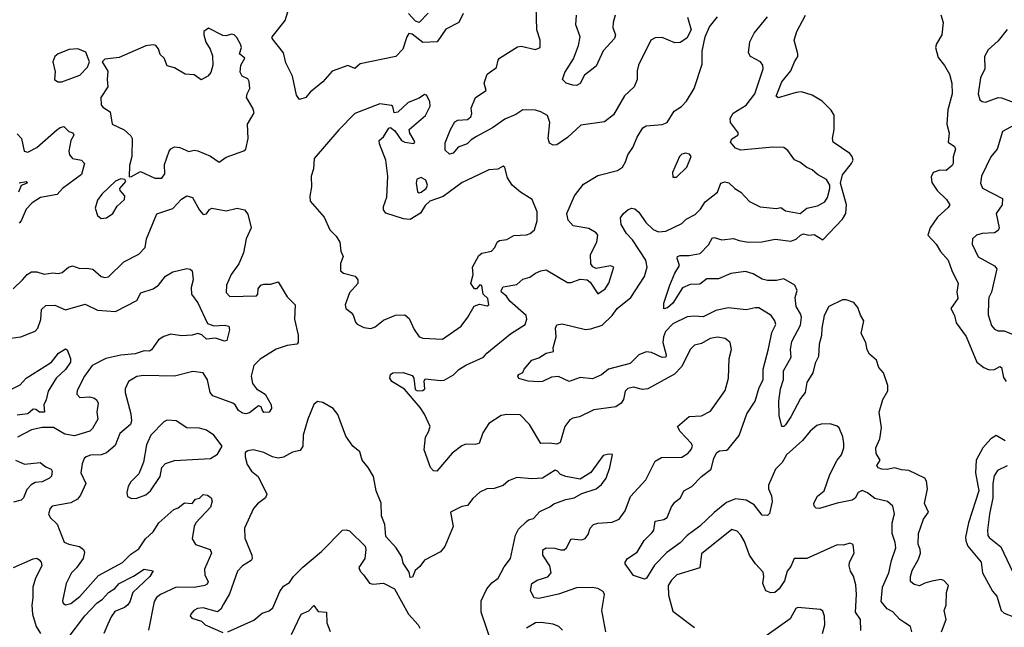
# Model space of a CAD drawing. Extents: x 1892934 to 2008621, y 567149 to 683290.
# Tile 66 of 256: x 1903609 to 1909120, y 619381 to 622780. Entities that reach past the tile are written whole.
import ezdxf

# ---------------------------------------------------------------- set-up
doc = ezdxf.new("R2010")
doc.units = 0

msp = doc.modelspace()

# ---------------------------------------------------------------- linework, layer by layer
at = {"layer": '0CON20XD'}
for points in [[(1906091.5, 622815), (1906065.8, 622764.2), (1905993.5, 622726.5), (1905945, 622655.5), (1905865, 622652.7), (1905805, 622699), (1905786.4, 622703.6), (1905774.8, 622685.2), (1905753.9, 622615), (1905715, 622573.5), (1905515, 622533.5), (1905485, 622506.9), (1905445, 622523.2), (1905357.9, 622492.1), (1905305, 622432), (1905234.5, 622375.5), (1905211.2, 622345), (1905175, 622333.8), (1905157.7, 622357.7), (1905136, 622465), (1905098.3, 622538.3), (1905086, 622595), (1905021.2, 622675), (1905021.2, 622685), (1905094.2, 622775), (1905123, 622867)], [(1905895, 622816.5), (1905845, 622764.1), (1905825, 622772.5), (1905785.3, 622815)], [(1907347.3, 622795), (1907367.1, 622722.9), (1907343.7, 622676.3), (1907305, 622652.5), (1907275, 622650.6), (1907205, 622680), (1907165, 622678.6), (1907142, 622665), (1907073.1, 622525), (1907064.5, 622494.5), (1907064.5, 622445), (1907047.3, 622405), (1906994, 622355), (1906932, 622248), (1906881.2, 622208.8), (1906749.8, 622190.2), (1906675, 622121.9), (1906615, 622080), (1906595, 622078.1), (1906575, 622088.8), (1906566.5, 622115), (1906576.7, 622205), (1906563.4, 622243.4), (1906525.8, 622265), (1906495, 622273.4), (1906425, 622276.2), (1906385, 622250.4), (1906325, 622223.5), (1906255.7, 622174.3), (1906165, 622126.9), (1906135, 622107.5), (1906114, 622085), (1906063.8, 622066.2), (1906035, 622033.1), (1906015, 622028), (1905990.5, 622050.5), (1905989.5, 622090.5), (1906019.2, 622165), (1906045, 622209.2), (1906061.3, 622218.7), (1906115, 622222.5), (1906133.6, 622236.4), (1906139, 622255), (1906135.7, 622285), (1906159.2, 622345), (1906218.8, 622385), (1906208.9, 622425), (1906225, 622475.6), (1906277.1, 622512.9), (1906286, 622554), (1906295, 622565.5), (1906395, 622628.1), (1906415, 622631.4), (1906495, 622614.2), (1906521.2, 622625), (1906522.5, 622665), (1906503.4, 622723.4), (1906500, 622855)], [(1907200.5, 620330.5), (1907315, 620332.9), (1907350.8, 620355), (1907367.8, 620375), (1907374.2, 620395), (1907369.7, 620409.7), (1907305, 620476.7), (1907291.4, 620505), (1907355, 620560.6), (1907425, 620564.2), (1907475, 620589.2), (1907557.1, 620705), (1907576.5, 620775), (1907580.5, 620885), (1907592.7, 620935), (1907585.8, 620975), (1907556.6, 620996.6), (1907515, 621003.5), (1907474, 620996), (1907425, 620967.9), (1907385, 620959.6), (1907361.5, 620935), (1907315, 620840), (1907273, 620797), (1907125, 620714.5), (1907095, 620711.1), (1907045, 620724.3), (1907012.6, 620717.4), (1906998.3, 620701.7), (1906988.5, 620655), (1906975.4, 620635), (1906945, 620614.2), (1906822.5, 620597.5), (1906741.7, 620558.3), (1906705, 620551.4), (1906687.9, 620542.1), (1906659.4, 620505), (1906634.5, 620415.5), (1906615.4, 620404.6), (1906575, 620410.8), (1906525, 620408.5), (1906462.5, 620515), (1906409.4, 620569.4), (1906335, 620572), (1906304.1, 620565.9), (1906235, 620521.4), (1906201.9, 620468.1), (1906181.1, 620408.9), (1906157.5, 620402.5), (1906105, 620405.7), (1906083.7, 620396.3), (1906030, 620355), (1905943.9, 620253.9), (1905925, 620256.7), (1905908, 620275), (1905873.2, 620373.2), (1905880.8, 620445), (1905897.8, 620475), (1905905.4, 620505), (1905873.9, 620573.9), (1905851, 620611), (1905762.2, 620712.2), (1905691.2, 620755), (1905681.2, 620775), (1905683.3, 620795), (1905696.4, 620803.6), (1905754.2, 620805.8), (1905805, 620790), (1905815.4, 620775.4), (1905821.8, 620711.8), (1905835, 620704.2), (1905865, 620704.7), (1905876.8, 620715), (1905872.4, 620757.6), (1905878.3, 620771.7), (1905965, 620760.8), (1905985, 620763.8), (1906036.2, 620793.8), (1906067.3, 620822.7), (1906105, 620846.4), (1906205, 620891.9), (1906224.3, 620915), (1906355, 621022.2), (1906438.1, 621075), (1906446.4, 621105), (1906444.4, 621125), (1906352.9, 621205), (1906333.2, 621233.2), (1906305.6, 621255), (1906304.5, 621265), (1906314.7, 621285.3), (1906391.5, 621298.5), (1906425, 621327.8), (1906465, 621339.1), (1906495, 621362.9), (1906525, 621375.5), (1906555, 621380), (1906675, 621310.6), (1906695, 621310.6), (1906745, 621329.2), (1906785, 621324), (1906801.7, 621311.7), (1906845, 621246.7), (1906886.2, 621273.8), (1906905.6, 621305.6), (1906933.8, 621395), (1906915, 621402.9), (1906835, 621388), (1906817.3, 621397.3), (1906806, 621415), (1906803.2, 621466.8), (1906840, 621535), (1906844.2, 621575), (1906835, 621587.5), (1906795, 621612.2), (1906706.2, 621626.2), (1906679.1, 621659.1), (1906671.5, 621695), (1906714.2, 621795), (1906765, 621860.6), (1906845, 621908.1), (1906955, 621935.7), (1906982.5, 621955), (1906999.4, 621985), (1907012.9, 622025), (1907041.4, 622065), (1907065, 622122.5), (1907096.7, 622175), (1907115, 622186.9), (1907205, 622194.6), (1907231.9, 622205), (1907271.8, 622268.3), (1907312.9, 622295), (1907341.4, 622325), (1907384.4, 622395), (1907429.4, 622530.6), (1907428, 622605), (1907445.6, 622685), (1907469.1, 622740.9), (1907515, 622795.6)], [(1906625, 620783.3), (1906585, 620780.4), (1906535, 620756.7), (1906515, 620754.3), (1906455, 620758), (1906403, 620773), (1906397.5, 620785), (1906403.3, 620795), (1906424, 620806), (1906432.9, 620825), (1906475, 620875.5), (1906515, 620887.5), (1906555, 620914.5), (1906597, 620923), (1906594.2, 620945), (1906612.2, 621005), (1906608.1, 621055), (1906615, 621073.8), (1906645, 621079.4), (1906775, 621046.7), (1906805, 621050.2), (1906868.5, 621071.5), (1906924.7, 621125.3), (1906953.1, 621165), (1907029.2, 621225), (1907106.8, 621343.2), (1907121.6, 621395), (1907113.9, 621435), (1907038.7, 621548.7), (1907004.4, 621584.4), (1906974.5, 621635), (1906971.2, 621671.2), (1906985.8, 621694.2), (1907015, 621718.8), (1907035, 621726), (1907052.7, 621722.7), (1907075, 621704), (1907112.7, 621645), (1907155, 621606.4), (1907185, 621593.9), (1907225, 621596.2), (1907315, 621640.5), (1907339.5, 621665), (1907389.6, 621690.4), (1907420.2, 621719.8), (1907445, 621761.2), (1907514.3, 621815), (1907532.3, 621865), (1907555, 621873.1), (1907578.2, 621868.2), (1907611.4, 621835), (1907645.9, 621815.9), (1907692.7, 621762.7), (1907752.4, 621732.4), (1907845, 621724), (1907869.5, 621729.5), (1907895, 621711.5), (1907978, 621695), (1908015, 621726.5), (1908075, 621738.9), (1908115, 621761.4), (1908130.6, 621785), (1908142.9, 621835), (1908142.5, 621855), (1908125, 621886), (1908075, 621914.4), (1908045, 621940), (1908014, 621954), (1907975, 621983.3), (1907945, 621995.6), (1907908.2, 622048.2), (1907885, 622065.8), (1907825, 622067.3), (1907645, 622049.4), (1907615, 622060.6), (1907588.1, 622095), (1907595.4, 622114.6), (1907628, 622135), (1907632.5, 622145), (1907587.5, 622205), (1907585, 622227.5), (1907603.1, 622256.9), (1907675, 622301.4), (1907722.9, 622365), (1907770, 622505), (1907768.6, 622525), (1907755, 622544), (1907698.8, 622575), (1907687.5, 622595), (1907695, 622656.2), (1907720.6, 622705), (1907795, 622796)], [(1906941.8, 622805), (1906930, 622765), (1906928.9, 622735), (1906943.1, 622695), (1906938.6, 622675), (1906875, 622606.9), (1906835, 622519.4), (1906769.7, 622470.3), (1906745, 622422.5), (1906725, 622412.9), (1906704.4, 622414.4), (1906667.5, 622425), (1906647.5, 622445), (1906660, 622485), (1906709.1, 622560.9), (1906736.8, 622635), (1906745.5, 622685), (1906720.7, 622750.7), (1906726.2, 622805)], [(1908768.2, 619355), (1908794.6, 619425), (1908782.7, 619475), (1908793.8, 619505), (1908797.1, 619575), (1908806.7, 619615), (1908781.7, 619641.7), (1908765, 619648), (1908715, 619638.9), (1908675, 619628.2), (1908645, 619612.5), (1908615, 619620.5), (1908595, 619636.7), (1908594.7, 619665), (1908605, 619699.2), (1908639, 619761), (1908650.7, 619795), (1908649.6, 619815), (1908637.7, 619845), (1908639.1, 619905), (1908667.5, 619985), (1908695.6, 620025), (1908673.7, 620073.7), (1908689.6, 620155), (1908685, 620197.5), (1908675, 620214.2), (1908585, 620258.5), (1908545, 620261.5), (1908505, 620272.7), (1908465, 620262.7), (1908435, 620264.6), (1908413.1, 620273.1), (1908405.8, 620285), (1908424.3, 620315), (1908403.5, 620353.5), (1908401.1, 620385), (1908423.1, 620435), (1908433.2, 620496.8), (1908420, 620585), (1908440, 620655), (1908467, 620703), (1908467, 620733), (1908443.7, 620803.7), (1908416.7, 620835), (1908405.4, 620875), (1908365, 620909.1), (1908352.4, 620932.4), (1908343.9, 620975), (1908319.4, 621025), (1908333.3, 621095), (1908315, 621127.5), (1908300.8, 621170.8), (1908277.1, 621197.1), (1908235, 621213.3), (1908215, 621212.2), (1908137.5, 621175), (1908111.6, 621125), (1908097.8, 621055), (1908097, 621013), (1908083.5, 620965), (1908080, 620895), (1908062, 620858), (1908048.5, 620805), (1908015, 620750), (1908005, 620694.4), (1907979.4, 620660.6), (1907925, 620558), (1907895, 620514.3), (1907885, 620504.4), (1907875, 620503.8), (1907859.2, 620565), (1907857.1, 620645), (1907868, 620715), (1907883.3, 620766.7), (1907884.1, 620815), (1907927.5, 620892.5), (1907923.9, 620935), (1907930, 620980), (1907978.3, 621071.7), (1907984.1, 621115), (1907979.2, 621135), (1907954.7, 621175), (1907950, 621225), (1907961.2, 621265), (1907947.8, 621295), (1907885, 621330.5), (1907845, 621321.1), (1907795, 621321.1), (1907765, 621328.6), (1907715, 621358.2), (1907671.1, 621371.1), (1907589.1, 621360.9), (1907520.1, 621329.9), (1907455, 621331.1), (1907415, 621300.5), (1907361.1, 621298.9), (1907319.3, 621280.7), (1907265, 621194.2), (1907235, 621168.8), (1907215, 621162.5), (1907214.3, 621195), (1907248.5, 621295), (1907275, 621362.5), (1907301.8, 621405), (1907288.1, 621445), (1907291.4, 621455), (1907305, 621461.1), (1907355, 621460), (1907417.8, 621472.2), (1907465, 621520), (1907485, 621558.8), (1907495, 621560.8), (1907537.9, 621547.9), (1907605, 621556.2), (1907635, 621544.6), (1907686.3, 621536.3), (1907762, 621538), (1907836.8, 621553.2), (1907925, 621540.9), (1907955, 621552.9), (1907978.6, 621575), (1907995, 621581.5), (1908025, 621575.4), (1908055, 621579.1), (1908105, 621549.1), (1908215, 621664.7), (1908231.9, 621695), (1908237.1, 621745), (1908202.4, 621865), (1908215, 621911.4), (1908265.3, 621975), (1908273.8, 621995), (1908269.1, 622015), (1908255, 622031.6), (1908161.2, 622095), (1908158, 622115), (1908167.5, 622165), (1908167, 622247), (1908151.5, 622275), (1908099.6, 622325), (1908045, 622357.3), (1907985, 622376.2), (1907955, 622373.5), (1907855, 622343.8), (1907842.3, 622352.3), (1907875, 622433.1), (1907925, 622493.3), (1907944.7, 622545), (1907963.9, 622575), (1907965, 622590), (1907944.3, 622665), (1907958.2, 622715), (1908006.5, 622805)], [(1908765, 622807.5), (1908777.5, 622765), (1908770.9, 622695), (1908739.5, 622645), (1908733.8, 622625), (1908748.9, 622568.9), (1908785, 622524), (1908813.1, 622475), (1908826.5, 622425), (1908828.5, 622365), (1908803.8, 622276.2), (1908797.9, 622195), (1908811.9, 622145), (1908805.9, 622095.9), (1908841.2, 622071.2), (1908846, 622055), (1908832.9, 622012.9), (1908834, 621975), (1908828, 621965), (1908795, 621935.7), (1908758.1, 621938.1), (1908721.4, 621925), (1908709.7, 621900.3), (1908715, 621870), (1908744.2, 621825), (1908795.6, 621775), (1908814.2, 621745), (1908805, 621730), (1908745, 621676), (1908704.2, 621615), (1908692, 621575), (1908738.1, 621525), (1908763.1, 621483.1), (1908805.4, 621435), (1908826.1, 621376.1), (1908862.2, 621305), (1908854.6, 621255), (1908858.8, 621221.2), (1908821.1, 621165), (1908840.9, 621125), (1908850, 621085), (1908907.1, 621007.1), (1908966.2, 620865), (1909005, 620833.6), (1909035, 620820.3), (1909065, 620823.6), (1909095, 620839.6), (1909104.2, 620835), (1909115, 620778), (1909130.4, 620755)], [(1904365, 621892.9), (1904405, 621894.2), (1904421.7, 621918.3), (1904419.1, 621970.9), (1904446, 622044), (1904455, 622057.5), (1904475, 622069.4), (1904505, 622065.7), (1904555, 622043.5), (1904585, 622049.5), (1904605, 622046.5), (1904676.4, 622016.4), (1904725, 621983.8), (1904765, 622011.2), (1904862.8, 622047.2), (1904875, 622056.7), (1904887.5, 622115), (1904884.7, 622195), (1904920.7, 622259.3), (1904913.9, 622285), (1904878.2, 622345), (1904881.2, 622365), (1904897.8, 622395), (1904894, 622434), (1904885, 622449.4), (1904854.1, 622464.1), (1904843.6, 622486.4), (1904846.5, 622525), (1904869.2, 622565), (1904839.5, 622589.5), (1904849.6, 622625), (1904845, 622644), (1904825, 622681.1), (1904808.5, 622695), (1904795, 622700.2), (1904765, 622689.2), (1904745, 622691), (1904665, 622733.1), (1904640, 622715), (1904638.6, 622695), (1904650, 622655), (1904674.2, 622615), (1904687.6, 622577.6), (1904689.4, 622525), (1904678.1, 622485), (1904662.5, 622465), (1904625, 622444.4), (1904585, 622471.8), (1904535, 622475.6), (1904475, 622510.8), (1904435, 622521.2), (1904417.1, 622565), (1904395.8, 622585.8), (1904386.6, 622616.6), (1904370, 622635), (1904355, 622640), (1904315, 622634.2), (1904165, 622568.8), (1904085, 622560), (1904070, 622545), (1904103, 622493), (1904098.6, 622445), (1904102.5, 622405), (1904062.3, 622345), (1904064.6, 622304.6), (1904075, 622290.8), (1904116, 622265), (1904126.7, 622195), (1904194.1, 622164.1), (1904230, 622130), (1904237.5, 622115), (1904236.9, 622015), (1904223.8, 621965), (1904221.7, 621901.7), (1904235, 621902.5), (1904285, 621931.2), (1904365, 621892.9)], [(1909135, 622725.6), (1909085, 622661.9), (1909029.2, 622610.8), (1909008.9, 622575), (1909010.9, 622505), (1908986.2, 622455), (1908973.5, 622365), (1908982.8, 622332.8), (1908995, 622322.5), (1909015, 622318.1), (1909085, 622344.4), (1909105, 622342.2), (1909205.7, 622305)], [(1903822.1, 622432.1), (1903845, 622433.1), (1903945, 622469.4), (1903988.8, 622515), (1904000, 622545), (1903979.3, 622599.3), (1903935, 622617.5), (1903885, 622613.1), (1903825, 622588.9), (1903805, 622574.2), (1903794.4, 622545), (1903807.9, 622487.9), (1903804, 622445), (1903822.1, 622432.1)], [(1905975, 620992.5), (1906080, 621065), (1906117.1, 621115), (1906152.1, 621177.9), (1906182.3, 621187.7), (1906225, 621178.5), (1906235, 621184.2), (1906229.9, 621219.9), (1906202.4, 621245), (1906195, 621292.9), (1906184.1, 621295.9), (1906166, 621274), (1906155, 621273.8), (1906134.6, 621305), (1906146.1, 621355), (1906143.1, 621395), (1906179.1, 621460.9), (1906195.7, 621474.3), (1906248.8, 621485), (1906267.7, 621505), (1906281.4, 621535), (1906295, 621545.6), (1906335, 621550.6), (1906375, 621572.9), (1906445, 621576.4), (1906466, 621584), (1906490.8, 621605), (1906505.6, 621655), (1906504.3, 621704.3), (1906477.5, 621775), (1906412.5, 621815), (1906364.6, 621854.6), (1906339.5, 621895), (1906325, 621953.3), (1906315, 621960), (1906285.6, 621944.4), (1906235, 621939.4), (1906176.9, 621913.1), (1906085, 621868.5), (1905978.3, 621791.7), (1905904.6, 621765.4), (1905878.6, 621741.4), (1905851.9, 621698.1), (1905795, 621662.9), (1905756.4, 621666.4), (1905657.3, 621697.3), (1905645.9, 621715.9), (1905644.2, 621734.2), (1905663.2, 621786.8), (1905670, 621905), (1905658.6, 621995), (1905621.9, 622085), (1905620, 622105), (1905645.7, 622124.3), (1905675, 622174.2), (1905685, 622178), (1905709.1, 622159.1), (1905745, 622104.4), (1905763.8, 622095), (1905815, 622086.9), (1905820.4, 622095), (1905817.5, 622105), (1905792.9, 622145), (1905789.4, 622165), (1905880, 622245), (1905905.7, 622295.7), (1905905, 622322.5), (1905885, 622357.5), (1905875, 622362.5), (1905845, 622341.2), (1905782.9, 622317.1), (1905725, 622263.3), (1905705, 622260), (1905697.5, 622295), (1905690, 622300), (1905625, 622310), (1905484.3, 622255.7), (1905395, 622164.3), (1905257.1, 622002.9), (1905253.2, 621945), (1905240, 621905), (1905242, 621845), (1905232.6, 621792.6), (1905234.6, 621765), (1905312.5, 621675), (1905344.2, 621605), (1905380, 621570), (1905400.6, 621535), (1905406.9, 621485), (1905419.4, 621455), (1905404.7, 621415.3), (1905405.2, 621375), (1905422, 621362), (1905486.2, 621346.2), (1905501.5, 621325), (1905501.8, 621305), (1905455, 621251.9), (1905429.7, 621185), (1905434.2, 621164.2), (1905465, 621141.4), (1905475, 621126.2), (1905487.6, 621087.6), (1905496.8, 621076.8), (1905535, 621058.6), (1905575, 621052.9), (1905598, 621062), (1905645, 621098.9), (1905712.4, 621127.6), (1905765, 621128.1), (1905789.3, 621109.3), (1905816.9, 621046.9), (1905845, 621005.7), (1905865, 620998.9), (1905975, 620992.5)], [(1909216.6, 622213.4), (1909110.6, 622155), (1909079.5, 622055), (1909045, 622012.2), (1908991.8, 621905), (1908986.9, 621865), (1908998.3, 621838.3), (1909110, 621780), (1909108.5, 621745), (1909074.5, 621695), (1909090.8, 621615), (1909085, 621600.6), (1909065, 621587.9), (1908995, 621584.5), (1908963.8, 621575), (1908942, 621555), (1908940.8, 621525), (1908974.2, 621454.2), (1909065, 621402.5), (1909077.2, 621387.2), (1909047.9, 621255), (1909033.6, 621226.4), (1909030.7, 621205), (1909028.7, 621128.7), (1909048.8, 621068.8), (1909065, 621048.8), (1909085, 621038.6), (1909118.5, 621038.5), (1909169.3, 621019.3)], [(1903595, 622142), (1903618, 622115), (1903633.8, 622045), (1903655, 622040), (1903705, 622064.4), (1903815, 622163.1), (1903835, 622177.5), (1903855, 622182), (1903883.8, 622155), (1903906.7, 622146.7), (1903910.9, 622135), (1903895.3, 622105), (1903884.2, 622045), (1903888.2, 622025), (1903905, 622002.9), (1903954.4, 621994.4), (1903970.8, 621975), (1903955.6, 621915), (1903848.6, 621835), (1903817.9, 621802.1), (1903725, 621785.3), (1903678.9, 621755), (1903645, 621720.6), (1903617.9, 621655), (1903605, 621642.5)], [(1907285, 621900), (1907342, 621955), (1907367.5, 622015), (1907358.3, 622028.3), (1907335, 622033.8), (1907315, 622028.8), (1907301.2, 622015), (1907262, 621925), (1907265, 621900), (1907285, 621900)], [(1903605, 621867.5), (1903645.3, 621875.3), (1903650, 621865), (1903617.1, 621852.9), (1903601.8, 621815)], [(1904065, 621668), (1904095, 621670.8), (1904129.2, 621695), (1904153.8, 621736.2), (1904196.2, 621775), (1904197.5, 621795), (1904171.2, 621825), (1904170, 621835), (1904202.5, 621875), (1904197, 621887), (1904175, 621890), (1904145, 621876), (1904068, 621805), (1904045, 621770), (1904031.1, 621725), (1904044.2, 621685), (1904065, 621668)], [(1905845, 621811.6), (1905855, 621814.7), (1905884.3, 621835), (1905891.7, 621855), (1905882.3, 621882.3), (1905855, 621897.4), (1905832.4, 621887.6), (1905828.2, 621865), (1905835, 621816.9), (1905845, 621811.6)], [(1903571.8, 621275), (1903624.4, 621325), (1903650.6, 621355), (1903675, 621369.6), (1903705, 621368.8), (1903745, 621356.5), (1903795, 621363.1), (1903825, 621359.5), (1903846, 621365), (1903882.5, 621395), (1903905, 621402.3), (1903945, 621387.5), (1903985, 621390.8), (1904018.8, 621385), (1904065, 621342.9), (1904085, 621337.5), (1904105, 621342), (1904192.2, 621425), (1904275, 621467.5), (1904311.2, 621505), (1904319.4, 621555), (1904375.5, 621694.5), (1904465, 621723.8), (1904515, 621775.6), (1904545, 621794.4), (1904575.8, 621785), (1904614.4, 621715), (1904635, 621689.5), (1904655, 621693.5), (1904671.4, 621718.6), (1904685, 621725.6), (1904765, 621710.9), (1904826.2, 621726.2), (1904866.8, 621716.8), (1904885, 621692.5), (1904903.6, 621616.4), (1904877.1, 621555), (1904861.9, 621475), (1904835.3, 621414.7), (1904793.1, 621355), (1904766.7, 621295), (1904764.6, 621254.6), (1904785, 621231.4), (1904935, 621236), (1904942.5, 621245), (1904942.9, 621275), (1904958, 621295), (1904975, 621301.4), (1905015, 621300.6), (1905055, 621313.8), (1905105, 621228.8), (1905150, 621185), (1905146.1, 621103.9), (1905167.5, 621015), (1905168, 620975), (1905160, 620965), (1905105, 620958.2), (1905045, 620937.3), (1904955, 620881.5), (1904919.3, 620845), (1904904.6, 620785), (1904911.5, 620745), (1904934.2, 620714.2), (1904982.9, 620685), (1905016, 620625), (1905018.6, 620605), (1905005.4, 620584.6), (1904975, 620583.1), (1904966.7, 620596.7), (1904961.2, 620615), (1904945, 620619.4), (1904895, 620581.2), (1904875, 620575.4), (1904855, 620577.9), (1904833.1, 620593.1), (1904814.6, 620625), (1904801.5, 620635), (1904689.2, 620675), (1904674.4, 620695), (1904660, 620765), (1904635, 620804.2), (1904577.7, 620812.3), (1904475, 620785.8), (1904300.8, 620789.2), (1904265, 620784.4), (1904217.5, 620755), (1904199.5, 620715), (1904199.1, 620695), (1904230.4, 620575), (1904233.8, 620535), (1904228.8, 620515), (1904169.5, 620465), (1904143.1, 620396.9), (1904095, 620357.5), (1904064.7, 620345.3), (1904005, 620343.1), (1903980, 620335), (1903970, 620325), (1903958, 620295), (1903951.4, 620245), (1903978.5, 620185), (1903949.5, 620120.5), (1903932.3, 620097.7), (1903895, 620077.5), (1903790.9, 620059.1), (1903779.2, 620045), (1903770, 620015), (1903778.8, 619995), (1903817.9, 619957.9), (1903857.4, 619857.4), (1903883.3, 619845), (1903943.6, 619833.6), (1903965.5, 619815.5), (1903971.7, 619801.7), (1903964.4, 619765), (1903927.4, 619712.6), (1903898.9, 619685), (1903868.8, 619625), (1903848.8, 619528.8), (1903851.2, 619515), (1903865, 619506.2), (1903895, 619512.9), (1903945, 619553.5), (1904049.6, 619670.4), (1904185, 619744), (1904231, 619789), (1904275, 619819.3), (1904313.5, 619876.5), (1904355.5, 619915), (1904386.9, 619965), (1904470.6, 620039.4), (1904495, 620048.9), (1904532.1, 620077.9), (1904575, 620072.7), (1904591.9, 620098.1), (1904616, 620104), (1904635, 620123.1), (1904659.1, 620119.1), (1904680, 620105), (1904686.7, 620086.7), (1904677.5, 620052.5), (1904595, 619964.4), (1904586, 619945), (1904573.6, 619875), (1904593.1, 619843.1), (1904675, 619816), (1904682, 619795), (1904642.7, 619705), (1904645.4, 619675), (1904663.3, 619635), (1904657.8, 619622.2), (1904645.3, 619614.7), (1904585, 619603.9), (1904485, 619605.3), (1904397.5, 619565), (1904375, 619547.1), (1904361.5, 619525), (1904328.9, 619365)], [(1903531.2, 620995), (1903614.7, 621005.3), (1903695, 621036.9), (1903710, 621055), (1903727.1, 621102.9), (1903731.5, 621158.5), (1903755, 621181.8), (1903805, 621183.5), (1903865, 621157.1), (1903975, 621188.4), (1904045, 621154.3), (1904145, 621148), (1904265, 621210), (1904287.5, 621252.5), (1904355.3, 621274.7), (1904385.9, 621294.1), (1904425.7, 621345), (1904465, 621370), (1904545, 621388.8), (1904562.5, 621385), (1904573.8, 621375), (1904580, 621325), (1904568.5, 621281.5), (1904571.1, 621245), (1904605, 621195.8), (1904660.3, 621080.3), (1904695, 621066.6), (1904755, 621071.8), (1904778.8, 621065), (1904782.9, 621045), (1904767.5, 620985), (1904755, 620982.5), (1904705, 620998), (1904653.6, 620993.6), (1904627.9, 621017.9), (1904605, 621024.5), (1904575, 621015.6), (1904515, 621011.1), (1904455, 621021.1), (1904415, 621008.2), (1904385, 620989.5), (1904346.4, 620933.6), (1904335, 620925.5), (1904305, 620927.3), (1904255, 620910.6), (1904175, 620903.4), (1904090.8, 620885), (1904015, 620845.7), (1903971.5, 620785), (1903930.8, 620705), (1903928, 620685), (1903945, 620667.1), (1904000.3, 620670.3), (1904027, 620663), (1904041.4, 620651.4), (1904048, 620635), (1904040.9, 620585), (1904045.9, 620545), (1904017.1, 620492.9), (1904001.8, 620478.2), (1903915, 620451.4), (1903861.6, 620461.6), (1903797.6, 620497.6), (1903735, 620498.1), (1903674.8, 620485.2), (1903595.8, 620444.2)], [(1908602.9, 619355), (1908594.2, 619385), (1908563.6, 619406.4), (1908535, 619424.4), (1908496.8, 619466.8), (1908463.8, 619483.8), (1908430.5, 619525), (1908437.6, 619605), (1908473.9, 619685), (1908487.5, 619755), (1908512.9, 619825), (1908509.2, 619855), (1908491.8, 619905), (1908491.6, 619965), (1908505.7, 620015.7), (1908495, 620058), (1908465.4, 620085.4), (1908395, 620100.6), (1908355, 620132.5), (1908325, 620146.3), (1908302.7, 620135), (1908285, 620102.5), (1908268.5, 620091.5), (1908185, 620075.5), (1908085, 620044.5), (1908067, 620047), (1908055, 620057.5), (1908054.4, 620075), (1908074.4, 620115), (1908111.8, 620145), (1908142.8, 620235), (1908184.6, 620315), (1908207.9, 620345), (1908220.9, 620385), (1908220.9, 620409.1), (1908216.9, 620446.9), (1908195, 620496.7), (1908185, 620506.7), (1908145, 620518.8), (1908095, 620518), (1908071.2, 620508.8), (1908032.4, 620477.6), (1907989.4, 620425), (1907901.1, 620345), (1907876.7, 620303.3), (1907838.7, 620265), (1907799.1, 620175), (1907799.6, 620155), (1907816.6, 620116.6), (1907820.5, 620085), (1907805, 620017.5), (1907795, 620006.7), (1907765, 620008), (1907718.9, 620065), (1907675, 620092.1), (1907615, 620099.1), (1907565, 620078.9), (1907495, 620022.7), (1907415, 619946.2), (1907345, 619893.8), (1907306.1, 619853.9), (1907230, 619800), (1907162.4, 619727.6), (1907117.3, 619655), (1907105, 619650.4), (1907045, 619670), (1906997.5, 619735), (1906997.5, 619745), (1907011.2, 619765), (1907065, 619801.9), (1907103.6, 619866.4), (1907149.2, 619910.8), (1907157.5, 619925), (1907166.4, 619973.6), (1907215, 619984.4), (1907232.5, 619995), (1907256.9, 620055), (1907275, 620080.8), (1907307.3, 620105), (1907325.3, 620144.7), (1907370.8, 620169.2), (1907424.6, 620225), (1907479.2, 620265), (1907493.1, 620326.9), (1907511.2, 620358.8), (1907525, 620368.1), (1907565, 620372.1), (1907575, 620378.2), (1907636, 620454), (1907679.1, 620575), (1907724.8, 620645.2), (1907748.5, 620721.5), (1907770.9, 620765), (1907770.8, 620825), (1907800.6, 620939.4), (1907819.5, 621030.5), (1907840.6, 621075), (1907835.6, 621095), (1907815, 621124.4), (1907745, 621167.9), (1907725, 621168.8), (1907675, 621156.2), (1907575, 621167.8), (1907505, 621153.8), (1907435, 621117.5), (1907385, 621122.3), (1907345, 621117.7), (1907265, 621078.7), (1907223.8, 621035), (1907211.6, 621005), (1907208.8, 620975), (1907227.3, 620905), (1907225, 620891.5), (1907205, 620889.3), (1907145, 620917.3), (1907115, 620921.4), (1907075, 620904.7), (1907025, 620856.2), (1906904.2, 620825.8), (1906865, 620793.5), (1906815, 620770), (1906745, 620777.7), (1906685, 620756.7), (1906625, 620783.3)], [(1903495, 620679.5), (1903612, 620738), (1903645, 620774.2), (1903786.4, 620863.6), (1903826.2, 620915), (1903865, 620938.8), (1903875, 620932.5), (1903894, 620885), (1903892.5, 620865), (1903865, 620822.9), (1903812.7, 620775), (1903767.9, 620702.1), (1903757.4, 620652.6), (1903743.8, 620625), (1903746.7, 620585), (1903720, 620585), (1903700, 620600), (1903685, 620600.8), (1903655, 620574.6), (1903595, 620566.7)], [(1906252.6, 619285), (1906191.9, 619465), (1906192.2, 619527.8), (1906223.1, 619595), (1906251.5, 619628.5), (1906286.1, 619655), (1906320.6, 619719.4), (1906355.6, 619765), (1906384.2, 619895.8), (1906401, 619929), (1906445, 619973.1), (1906457.2, 619982.8), (1906485, 619990), (1906520.9, 620029.1), (1906575.3, 620054.7), (1906597.8, 620072.2), (1906665, 620096), (1906712.5, 620105), (1906755, 620129.2), (1906835, 620156), (1906865, 620180), (1906890.8, 620215), (1906912, 620275), (1906927.5, 620347.5), (1906905, 620350), (1906875, 620341.2), (1906805, 620246), (1906745, 620209.2), (1906665, 620223.8), (1906635, 620236), (1906619.4, 620255), (1906605, 620259.6), (1906535, 620215.7), (1906475, 620211.9), (1906391.2, 620218.8), (1906345, 620200.8), (1906315, 620174.3), (1906265, 620156.9), (1906222.5, 620155), (1906185, 620137.5), (1906145, 620101.9), (1906115, 620062.2), (1906083.8, 620056.2), (1906019.2, 620025), (1906034.4, 619945), (1905987.8, 619832.2), (1905965, 619802.5), (1905874.1, 619755.9), (1905849.3, 619720.7), (1905821.7, 619698.3), (1905808.3, 619661.7), (1905795, 619660), (1905788.3, 619688.3), (1905755, 619740), (1905747.5, 619775), (1905716.1, 619826.1), (1905658.3, 619888.3), (1905652, 619955), (1905634, 620005), (1905631.1, 620075), (1905603.5, 620145), (1905590, 620225), (1905560, 620275), (1905526, 620315), (1905511.7, 620361.7), (1905474.3, 620395), (1905435, 620450), (1905389.3, 620570.7), (1905362.5, 620605), (1905305, 620638.9), (1905275, 620644), (1905255, 620626.7), (1905221.8, 620545), (1905194.5, 620455), (1905193.3, 620395), (1905179.3, 620370.7), (1905135, 620361.1), (1905085, 620332.7), (1905055, 620327.1), (1905024.2, 620334.2), (1904975, 620359.2), (1904916.4, 620373.6), (1904885, 620368.8), (1904871.7, 620358.3), (1904871.2, 620335), (1904882.3, 620292.3), (1904906.2, 620255), (1904943.6, 620223.6), (1904992.3, 620125), (1904984.4, 620105), (1904939.1, 620070.9), (1904916.7, 620045), (1904867.5, 619935), (1904868.9, 619878.9), (1904908.1, 619785), (1904910, 619765), (1904903.8, 619755), (1904855.4, 619724.6), (1904828.5, 619695), (1904782.4, 619567.6), (1904749.7, 619510.3), (1904735, 619481.4), (1904715, 619466.7), (1904635, 619488.9), (1904603.3, 619485), (1904583.8, 619475), (1904566.7, 619455), (1904563.3, 619445), (1904572.3, 619432.3), (1904625.7, 619415.7), (1904646.7, 619395), (1904745, 619351.1)], [(1904235, 620102), (1904265, 620103.1), (1904315, 620121.9), (1904340, 620145), (1904395, 620224.3), (1904404.4, 620275), (1904425, 620296.9), (1904475, 620314.2), (1904677.5, 620325), (1904715, 620350), (1904742.5, 620395), (1904695.7, 620455.7), (1904654.5, 620484.5), (1904615, 620494.6), (1904545, 620496.4), (1904485, 620535.6), (1904435, 620538.8), (1904415, 620530), (1904342.9, 620455), (1904318.8, 620401.2), (1904300.9, 620305), (1904275, 620238.8), (1904230, 620195), (1904215, 620167.5), (1904208, 620135), (1904212.7, 620112.7), (1904235, 620102)], [(1909125, 620423.8), (1909075, 620452.9), (1909044.4, 620435.6), (1909000.4, 620385), (1908962.9, 620315), (1908957.8, 620245), (1908977.4, 620145), (1908918.8, 619965), (1908902.4, 619885), (1908904.7, 619865), (1908916.6, 619835), (1908990.3, 619745), (1908997.3, 619685), (1909053.6, 619583.6), (1909077.3, 619555), (1909102.2, 619475), (1909119.5, 619459.5), (1909177.6, 619437.6)], [(1906889.1, 619355), (1906866.7, 619475), (1906882.2, 619565), (1906875, 619580.8), (1906845, 619596.9), (1906813.5, 619603.5), (1906725, 619600.7), (1906625, 619565.2), (1906515, 619541.4), (1906488.8, 619545), (1906467.2, 619585), (1906474.6, 619625), (1906505.8, 619644.2), (1906565, 619662.2), (1906582.9, 619685), (1906576.2, 619725), (1906537.3, 619785), (1906536.8, 619813.2), (1906555.6, 619824.4), (1906603.8, 619823.8), (1906635, 619813.3), (1906656, 619814), (1906669.1, 619825), (1906695, 619875.5), (1906755, 619870), (1906773.1, 619876.9), (1906789.8, 619900.2), (1906801.1, 619935), (1906820.8, 619955), (1906845, 619963.1), (1906925, 619969.5), (1906965, 619985.7), (1906997.6, 620032.4), (1907028.3, 620111.7), (1907113.3, 620205), (1907165, 620310.8), (1907200.5, 620330.5)], [(1903585.7, 620315), (1903635, 620292.8), (1903723.6, 620303.6), (1903755, 620278.5), (1903784, 620265), (1903790, 620255), (1903786.1, 620226.1), (1903776, 620215), (1903735, 620193.8), (1903695, 620190.4), (1903672.2, 620177.7), (1903648.9, 620151.1), (1903629.6, 620105), (1903617.3, 620092.7), (1903575, 620080.9)], [(1909135, 620284.7), (1909082.1, 620257.9), (1909062.4, 620227.6), (1909054.7, 620185), (1909056.3, 620105), (1909037, 620013), (1909026.2, 619925), (1909028.2, 619895), (1909035, 619883.1), (1909101.1, 619831.1), (1909185, 619653.1)], [(1904773.3, 619355), (1904920.2, 619419.8), (1904965, 619460), (1905005, 619473.1), (1905025, 619489.2), (1905065, 619580), (1905085, 619610), (1905118.5, 619631.5), (1905141.9, 619665), (1905192.7, 619717.3), (1905298.1, 619805), (1905415.7, 619924.3), (1905436.8, 619926.8), (1905455, 619920), (1905541.9, 619835), (1905546.7, 619815), (1905540.9, 619765), (1905507.9, 619715), (1905514.7, 619695), (1905533.4, 619673.4), (1905567.3, 619627.3), (1905585, 619621.4), (1905645, 619627.5), (1905706.7, 619595), (1905785.6, 619455), (1905840, 619395), (1905847.5, 619375)], [(1908317.6, 619362.4), (1908314.5, 619425), (1908286.7, 619465), (1908291.8, 619565), (1908288, 619618), (1908276.4, 619666.4), (1908259.2, 619695), (1908250.8, 619725), (1908253.8, 619745), (1908279.2, 619795), (1908273.9, 619843.9), (1908255, 619851.2), (1908219.5, 619840.5), (1908185, 619841.2), (1908015, 619765.7), (1907944.3, 619765.7), (1907925, 619721.2), (1907904.5, 619695), (1907889.3, 619640.8), (1907860.5, 619595), (1907835, 619575.6), (1907813.4, 619573.4), (1907785.4, 619585.4), (1907768.5, 619625), (1907774.3, 619665), (1907770, 619690), (1907727.3, 619735), (1907693.9, 619785), (1907665, 619861.2), (1907645, 619896), (1907625, 619918.8), (1907595, 619927.5), (1907425, 619792.3), (1907415, 619714.2), (1907286.7, 619673.3), (1907256.7, 619645), (1907238.1, 619615), (1907239.7, 619559.7), (1907265, 619470.8), (1907385, 619380)], [(1903575, 619715.7), (1903685, 619764.1), (1903705, 619766.5), (1903717.9, 619757.9), (1903728.5, 619745), (1903732.7, 619725), (1903697.5, 619655), (1903682.1, 619605), (1903682.9, 619545), (1903676.1, 619503.9), (1903681.1, 619455), (1903701.5, 619385), (1903725.9, 619345.9)], [(1903875.2, 619314.8), (1903973.7, 619445), (1904040.8, 619515), (1904072.3, 619537.7), (1904105.4, 619575), (1904141.7, 619598.3), (1904165.7, 619625), (1904245, 619665.9), (1904305, 619706.2), (1904355.8, 619695.8), (1904337.9, 619665), (1904241.9, 619575), (1904225, 619522.9), (1904212.7, 619505), (1904195, 619491.2), (1904141.8, 619468.2), (1904120.4, 619439.6), (1904101.3, 619398.7), (1904079.8, 619345)], [(1905129.7, 619340.3), (1905185, 619454.2), (1905227.9, 619472.1), (1905255, 619503.3), (1905279.4, 619469.4), (1905325.6, 619465.6), (1905327.8, 619405), (1905346.4, 619356.4)], [(1908101.9, 619345), (1908114.4, 619395), (1908113.6, 619443.6), (1908105, 619470), (1908090.5, 619480.5), (1907965, 619491.5), (1907952.5, 619485), (1907921.3, 619428.7), (1907735, 619295.8)], [(1906646.2, 619365), (1906626.7, 619385), (1906595, 619398.6), (1906527.9, 619407.9), (1906495, 619405.5), (1906445.7, 619375)]]:
    msp.add_lwpolyline(points, dxfattribs=at)

doc.saveas('drawing.dxf')
